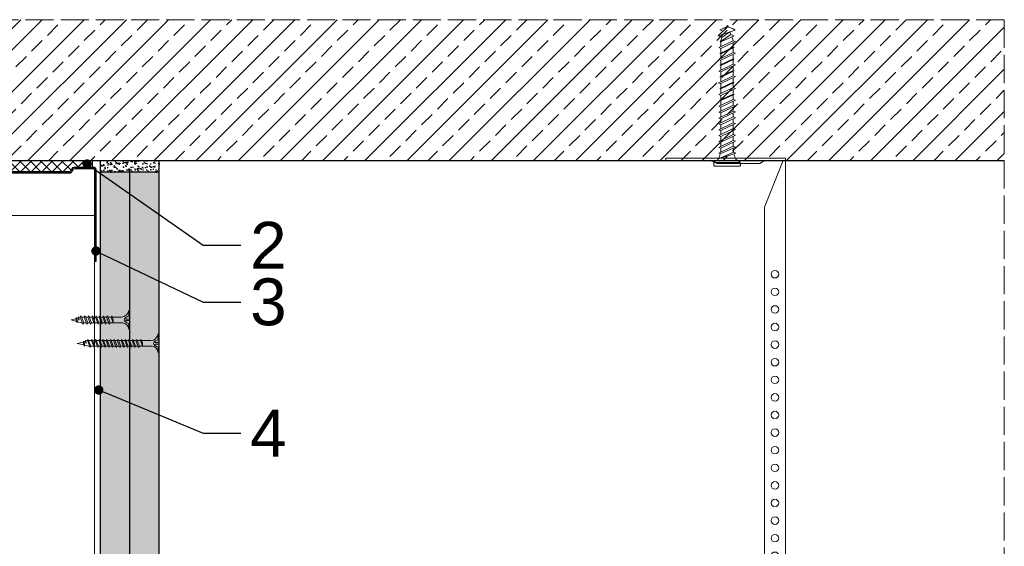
# Model space of a CAD drawing. Header units: millimetres. Extents: x -716 to 4054, y 815 to 2754.
# Tile 30 of 36: x 3505 to 3925, y 1307 to 1532. Entities that reach past the tile are written whole.
import ezdxf
from ezdxf import colors
from ezdxf.entities.mleader import LeaderData, LeaderLine
from ezdxf.math import Vec2, Vec3

# ---------------------------------------------------------------- set-up
doc = ezdxf.new("R2010")
doc.units = ezdxf.units.MM
doc.linetypes.add('ACAD_ISO02W100', pattern=[15, 12, -3])
for name, color, linetype, lineweight in [('_RIGIPS AKCESORIA', 7, 'Continuous', 18), ('_RIGIPS G-K', 7, 'Continuous', 25), ('_RIGIPS PROFIL', 7, 'Continuous', 18), ('KRESKOWANIE', 7, 'Continuous', 9), ('OPISY', 7, 'Continuous', 9), ('PRZERYWANA', 7, 'ACAD_ISO02W100', 9)]:
    doc.layers.add(name, color=color, linetype=linetype, lineweight=lineweight)
doc.styles.get("Standard").update_dxf_attribs({"font": 'arial.ttf'})
pattern_1 = [(225, (1945.5457, -37.3376), (1.122532, -3.367596), [0, -3.175])]

# ---------------------------------------------------------------- blocks, each defined once
blk = doc.blocks.new('UW 100 ULTRASTIL')
h = blk.add_hatch()
h.set_pattern_fill('ANSI31', color=256, scale=0.5, style=0)
h.paths.add_polyline_path([(166.82, 2.35), (89.14, 2.35, 0.286951), (88.24, 1.79), (87.91, 1.11, -0.286951), (87.01, 0.55), (78.78, 0.55, -0.414214), (78.53, 0.8), (78.53, 40), (77.98, 40), (77.98, 0.8, 0.414214), (78.78, 0), (87.35, 0, 0.286951), (88.25, 0.56), (88.58, 1.24, -0.286951), (89.48, 1.8), (166.48, 1.8, -0.286951), (167.38, 1.24), (167.71, 0.56, 0.286951), (168.61, 0), (177.18, 0, 0.414214), (177.98, 0.8), (177.98, 40), (177.43, 40), (177.43, 0.8, -0.414214), (177.18, 0.55), (168.95, 0.55, -0.286951), (168.05, 1.11), (167.72, 1.79, 0.286951)])
for p, q in [((77.98, 0.8), (77.98, 40)), ((77.98, 40), (78.53, 40)), ((78.53, 0.8), (78.53, 40)), ((177.43, 0.8), (177.43, 40)), ((177.98, 40), (177.43, 40)), ((177.98, 0.8), (177.98, 40)), ((78.78, 0.55), (87.01, 0.55)), ((78.78, 0), (87.35, 0)), ((87.91, 1.11), (88.24, 1.79)), ((88.25, 0.56), (88.58, 1.24)), ((89.14, 2.35), (166.82, 2.35)), ((89.48, 1.8), (166.48, 1.8)), ((167.71, 0.56), (167.38, 1.24)), ((168.05, 1.11), (167.72, 1.79)), ((168.61, 0), (177.18, 0)), ((168.95, 0.55), (177.18, 0.55))]:
    blk.add_line(p, q)
for centre, radius, start, end in [((78.78, 0.8), 0.8, 180, 270), ((78.78, 0.8), 0.25, 180, 270), ((87.01, 1.55), 1, 270, 334.0435), ((87.35, 1), 1, 270, 334.0435), ((89.14, 1.35), 1, 90, 154.0435), ((89.48, 0.8), 1, 90, 154.0435), ((166.48, 0.8), 1, 25.9565, 90), ((166.82, 1.35), 1, 25.9565, 90), ((168.61, 1), 1, 205.9565, 270), ((168.95, 1.55), 1, 205.9565, 270), ((177.18, 0.8), 0.8, 270, 0), ((177.18, 0.8), 0.25, 270, 0)]:
    blk.add_arc(centre, radius, start, end)
blk = doc.blocks.new('TN 25')
at = {"layer": '_RIGIPS AKCESORIA'}
for p, q in [((0, -0.84), (0, 7.16)), ((0, 7.16), (0.46, 7.16)), ((0.46, 4.78), (0, 4.78)), ((0.46, 7.16), (0.46, 4.78)), ((1.77, 3.5), (1.77, 4.2)), ((3.02, 4.46), (8.47, 4.46)), ((7.12, 4.46), (7.12, 3.18)), ((8.03, 2.01), (7.12, 4.46)), ((8.47, 4.46), (8.79, 5)), ((9.61, 1.51), (8.47, 4.46)), ((8.79, 5), (9.93, 2.01)), ((9, 4.46), (10.1, 4.46)), ((10.1, 4.46), (10.41, 5)), ((11.23, 1.51), (10.1, 4.46)), ((10.41, 5), (11.56, 2.01)), ((10.62, 4.46), (11.67, 4.46)), ((11.67, 4.46), (11.99, 5)), ((12.81, 1.51), (11.67, 4.46)), ((11.99, 5), (13.14, 2.01)), ((12.2, 4.46), (13.21, 4.46)), ((13.21, 4.46), (13.52, 5)), ((14.34, 1.51), (13.21, 4.46)), ((13.52, 5), (14.67, 2.01)), ((13.73, 4.46), (14.8, 4.46)), ((14.8, 4.46), (15.12, 5)), ((15.94, 1.51), (14.8, 4.46)), ((15.12, 5), (16.26, 2.01)), ((15.33, 4.46), (16.42, 4.46)), ((16.42, 4.46), (16.73, 5)), ((17.55, 1.51), (16.42, 4.46)), ((16.73, 5), (17.88, 2.01)), ((16.94, 4.46), (17.99, 4.46)), ((17.99, 4.46), (18.31, 5)), ((19.13, 1.51), (17.99, 4.46)), ((18.31, 5), (19.45, 2.01)), ((18.52, 4.46), (19.68, 4.46)), ((19.68, 4.46), (20, 5)), ((20.82, 1.51), (19.68, 4.46)), ((20, 5), (21.14, 2.01)), ((20.21, 4.46), (20.7, 4.46)), ((20.7, 4.46), (22.28, 3.98)), ((22.28, 3.98), (22.56, 4.37)), ((22.56, 4.37), (23.03, 2.71)), ((0, 3.5), (1.77, 3.5)), ((0, 2.83), (1.77, 2.83)), ((0.46, 1.64), (0, 1.64)), ((0.46, -0.84), (0.46, 1.64)), ((1.77, 2.83), (1.77, 2.18)), ((7.49, 2.01), (3.55, 2.01)), ((7.12, 3.18), (7.65, 1.53)), ((7.65, 1.53), (8.03, 2.01)), ((9.41, 2.01), (8.03, 2.01)), ((9.93, 2.01), (9.61, 1.51)), ((11.04, 2.01), (9.93, 2.01)), ((11.56, 2.01), (11.23, 1.51)), ((12.61, 2.01), (11.56, 2.01)), ((13.14, 2.01), (12.81, 1.51)), ((14.15, 2.01), (13.14, 2.01)), ((14.67, 2.01), (14.34, 1.51)), ((15.74, 2.01), (14.67, 2.01)), ((16.26, 2.01), (15.94, 1.51)), ((17.36, 2.01), (16.26, 2.01)), ((17.88, 2.01), (17.55, 1.51)), ((18.93, 2.01), (17.88, 2.01)), ((19.45, 2.01), (19.13, 1.51)), ((19.45, 2.01), (20.62, 2.01)), ((21.14, 2.01), (20.82, 1.51)), ((21.14, 2.01), (21.81, 2.12)), ((21.85, 1.83), (21.67, 3.28)), ((21.67, 3.28), (22.14, 2.4)), ((22.14, 2.4), (21.85, 1.83)), ((22.7, 2.36), (22.14, 2.4)), ((22.7, 2.36), (22.28, 3.98)), ((23.03, 2.71), (22.7, 2.36)), ((22.71, 3.85), (25, 3.24)), ((25, 3.24), (23.03, 2.71)), ((0, -0.84), (0.46, -0.84))]:
    blk.add_line(p, q, dxfattribs=at)
for centre, major_axis, ratio, start_param, end_param in [((3.09, 7.67), (0.17, 3.2), 0.826134, 1.773653, 3.180586), ((-0.04, 0.9), (0, 3.93), 0.848176, -0.720942, -0.151112), ((3.37, -1.57), (0.28, 3.57), 0.832181, 0.035984, 1.430787), ((-2.73, 15.91), (0, 14.76), 0.848176, 3.399396, 3.475072), ((0.59, 4.62), (0, 2.81), 0.848176, 3.475072, 3.862535), ((1.66, 3.18), (0, 0.895), 0.848176, -1.552777, -0.720942), ((1.66, 3.18), (0, 0.895), 0.848176, 3.862535, 4.730408)]:
    blk.add_ellipse(centre, major_axis=major_axis, ratio=ratio, start_param=start_param, end_param=end_param, dxfattribs=at)
blk = doc.blocks.new('TN 35')
at = {"layer": '_RIGIPS AKCESORIA'}
for p, q in [((0, -0.84), (0, 7.16)), ((0, 7.16), (0.46, 7.16)), ((0.46, 4.78), (0, 4.78)), ((0.46, 7.16), (0.46, 4.78)), ((1.77, 3.5), (1.77, 4.2)), ((3.02, 4.46), (8.47, 4.46)), ((7.12, 4.46), (7.12, 3.18)), ((8.03, 2.01), (7.12, 4.46)), ((8.47, 4.46), (8.79, 5)), ((9.61, 1.51), (8.47, 4.46)), ((8.79, 5), (9.93, 2.01)), ((9, 4.46), (10.1, 4.46)), ((10.1, 4.46), (10.41, 5)), ((11.23, 1.51), (10.1, 4.46)), ((10.41, 5), (11.56, 2.01)), ((10.62, 4.46), (11.67, 4.46)), ((11.67, 4.46), (11.99, 5)), ((12.81, 1.51), (11.67, 4.46)), ((11.99, 5), (13.14, 2.01)), ((12.2, 4.46), (13.21, 4.46)), ((13.21, 4.46), (13.52, 5)), ((14.34, 1.51), (13.21, 4.46)), ((13.52, 5), (14.67, 2.01)), ((13.73, 4.46), (14.8, 4.46)), ((14.8, 4.46), (15.12, 5)), ((15.94, 1.51), (14.8, 4.46)), ((15.12, 5), (16.26, 2.01)), ((15.33, 4.46), (16.42, 4.46)), ((16.42, 4.46), (16.73, 5)), ((17.55, 1.51), (16.42, 4.46)), ((16.73, 5), (17.88, 2.01)), ((16.94, 4.46), (17.99, 4.46)), ((17.99, 4.46), (18.31, 5)), ((19.13, 1.51), (17.99, 4.46)), ((18.31, 5), (19.45, 2.01)), ((18.52, 4.46), (19.57, 4.46)), ((19.57, 4.46), (19.88, 5)), ((20.7, 1.51), (19.57, 4.46)), ((19.88, 5), (21.03, 2.01)), ((20.09, 4.46), (21.14, 4.46)), ((21.14, 4.46), (21.46, 5)), ((22.28, 1.51), (21.14, 4.46)), ((21.46, 5), (22.6, 2.01)), ((21.67, 4.46), (22.72, 4.46)), ((22.72, 4.46), (23.03, 5)), ((23.85, 1.51), (22.72, 4.46)), ((23.03, 5), (24.18, 2.01)), ((23.24, 4.46), (24.29, 4.46)), ((24.29, 4.46), (24.61, 5)), ((25.43, 1.51), (24.29, 4.46)), ((24.61, 5), (25.75, 2.01)), ((24.81, 4.46), (25.87, 4.46)), ((25.87, 4.46), (26.18, 5)), ((27, 1.51), (25.87, 4.46)), ((26.18, 5), (27.33, 2.01)), ((26.39, 4.46), (27.44, 4.46)), ((27.44, 4.46), (27.76, 5)), ((28.58, 1.51), (27.44, 4.46)), ((27.76, 5), (28.9, 2.01)), ((27.96, 4.46), (29.13, 4.46)), ((29.13, 4.46), (29.45, 5)), ((30.27, 1.51), (29.13, 4.46)), ((29.45, 5), (30.59, 2.01)), ((29.65, 4.46), (30.15, 4.46)), ((30.15, 4.46), (31.73, 3.98)), ((31.73, 3.98), (32.01, 4.37)), ((32.01, 4.37), (32.48, 2.71)), ((0, 3.5), (1.77, 3.5)), ((0, 2.83), (1.77, 2.83)), ((0.46, 1.64), (0, 1.64)), ((0.46, -0.84), (0.46, 1.64)), ((1.77, 2.83), (1.77, 2.18)), ((7.49, 2.01), (3.55, 2.01)), ((7.12, 3.18), (7.65, 1.53)), ((7.65, 1.53), (8.03, 2.01)), ((9.41, 2.01), (8.03, 2.01)), ((9.93, 2.01), (9.61, 1.51)), ((11.04, 2.01), (9.93, 2.01)), ((11.56, 2.01), (11.23, 1.51)), ((12.61, 2.01), (11.56, 2.01)), ((13.14, 2.01), (12.81, 1.51)), ((14.15, 2.01), (13.14, 2.01)), ((14.67, 2.01), (14.34, 1.51)), ((15.74, 2.01), (14.67, 2.01)), ((16.26, 2.01), (15.94, 1.51)), ((17.36, 2.01), (16.26, 2.01)), ((17.88, 2.01), (17.55, 1.51)), ((18.93, 2.01), (17.84, 2.01)), ((19.45, 2.01), (19.13, 1.51)), ((20.51, 2.01), (19.41, 2.01)), ((21.03, 2.01), (20.7, 1.51)), ((22.08, 2.01), (20.99, 2.01)), ((22.6, 2.01), (22.28, 1.51)), ((23.66, 2.01), (22.56, 2.01)), ((24.18, 2.01), (23.85, 1.51)), ((25.23, 2.01), (24.14, 2.01)), ((25.75, 2.01), (25.43, 1.51)), ((26.81, 2.01), (25.71, 2.01)), ((27.33, 2.01), (27, 1.51)), ((28.38, 2.01), (27.33, 2.01)), ((28.9, 2.01), (28.58, 1.51)), ((28.9, 2.01), (30.07, 2.01)), ((30.59, 2.01), (30.27, 1.51)), ((30.59, 2.01), (31.26, 2.12)), ((31.3, 1.83), (31.12, 3.28)), ((31.12, 3.28), (31.59, 2.4)), ((31.59, 2.4), (31.3, 1.83)), ((32.15, 2.36), (31.59, 2.4)), ((32.15, 2.36), (31.73, 3.98)), ((32.48, 2.71), (32.15, 2.36)), ((32.16, 3.85), (35, 3.24)), ((35, 3.24), (32.48, 2.71)), ((0, -0.84), (0.46, -0.84))]:
    blk.add_line(p, q, dxfattribs=at)
for centre, major_axis, ratio, start_param, end_param in [((3.09, 7.67), (0.17, 3.2), 0.826134, 1.773653, 3.180586), ((-0.04, 0.9), (0, 3.93), 0.848176, -0.720942, -0.151112), ((3.37, -1.57), (0.28, 3.57), 0.832181, 0.035984, 1.430787), ((-2.73, 15.91), (0, 14.76), 0.848176, 3.399396, 3.475072), ((0.59, 4.62), (0, 2.81), 0.848176, 3.475072, 3.862535), ((1.66, 3.18), (0, 0.895), 0.848176, -1.552777, -0.720942), ((1.66, 3.18), (0, 0.895), 0.848176, 3.862535, 4.730408)]:
    blk.add_ellipse(centre, major_axis=major_axis, ratio=ratio, start_param=start_param, end_param=end_param, dxfattribs=at)
blk = doc.blocks.new('noniusz gorny')
at = {"layer": '_RIGIPS AKCESORIA'}
for p, q in [((1619.18, 5099.69), (1619.18, 5389.69)), ((1620.18, 5388.69), (1628.18, 5388.69)), ((1620.18, 5388.69), (1628.18, 5368.79)), ((1630.21, 5387.39), (1628.18, 5388.69)), ((1630.21, 5387.39), (1648.47, 5387.39)), ((1648.47, 5387.39), (1651.34, 5388.69)), ((1651.34, 5388.69), (1670.18, 5388.69)), ((1670.18, 5388.69), (1670.18, 5389.69)), ((1628.18, 5104.69), (1628.18, 5368.79)), ((1623.18, 5099.69), (1619.18, 5099.69))]:
    blk.add_line(p, q, dxfattribs=at)
at = {"layer": '_RIGIPS AKCESORIA', "linetype": 'Continuous'}
blk.add_line((1670.18, 5389.69), (1619.18, 5389.69), dxfattribs=at)
at = {"layer": '_RIGIPS AKCESORIA'}
for centre in [(1623.73, 5340.19), (1623.73, 5332.69), (1623.73, 5325.19), (1623.73, 5317.69), (1623.73, 5310.19), (1623.73, 5302.69), (1623.73, 5295.19), (1623.73, 5287.69), (1623.73, 5280.19), (1623.73, 5272.69), (1623.73, 5265.19), (1623.73, 5257.69), (1623.73, 5250.19), (1623.73, 5242.69), (1623.73, 5235.19), (1623.73, 5227.69), (1623.73, 5220.19), (1623.73, 5212.69), (1623.73, 5205.19), (1623.73, 5197.69), (1623.73, 5190.19), (1623.73, 5182.69), (1623.73, 5175.19), (1623.73, 5167.69), (1623.73, 5160.19), (1623.73, 5152.69), (1623.73, 5145.19), (1623.73, 5137.69), (1623.73, 5130.19), (1623.73, 5122.69), (1623.73, 5115.19), (1623.73, 5107.69)]:
    blk.add_circle(centre, 1.6, dxfattribs=at)
blk.add_arc((1623.18, 5104.69), 5, 270, 0, dxfattribs=at)
blk = doc.blocks.new('kolek beton 65')
at = {"layer": '_RIGIPS AKCESORIA'}
for p, q in [((-125.96, -934.72), (-126.69, -936.74)), ((-125.3, -933.58), (-125.96, -934.72)), ((-122.91, -940.73), (-125.3, -933.58)), ((-122.93, -933.94), (-123.47, -935.41)), ((-120.25, -939.63), (-122.93, -933.94)), ((-120.86, -934.33), (-122.44, -934.98)), ((-120.81, -934.33), (-120.86, -934.33)), ((-120.48, -933.42), (-120.81, -934.33)), ((-117.85, -940.54), (-120.81, -934.33)), ((-117.51, -939.63), (-120.48, -933.42)), ((-118.08, -934.33), (-120.05, -934.33)), ((-117.93, -933.94), (-118.08, -934.33)), ((-118.08, -934.33), (-115.39, -940.02)), ((-115.25, -939.63), (-117.93, -933.94)), ((-115.81, -934.33), (-117.73, -934.33)), ((-115.48, -933.42), (-115.81, -934.33)), ((-112.85, -940.54), (-115.81, -934.33)), ((-112.51, -939.63), (-115.48, -933.42)), ((-113.08, -934.33), (-115.05, -934.33)), ((-112.93, -933.94), (-113.08, -934.33)), ((-113.08, -934.33), (-110.39, -940.02)), ((-110.25, -939.63), (-112.93, -933.94)), ((-110.81, -934.33), (-112.73, -934.33)), ((-110.48, -933.42), (-110.81, -934.33)), ((-110.48, -933.42), (-110.81, -934.33)), ((-108.28, -939.63), (-110.81, -934.33)), ((-107.85, -940.54), (-110.81, -934.33)), ((-107.51, -939.63), (-110.48, -933.42)), ((-108.08, -934.33), (-110.05, -934.33)), ((-107.51, -939.63), (-110.05, -934.33)), ((-107.93, -933.94), (-108.08, -934.33)), ((-108.08, -934.33), (-105.39, -940.02)), ((-105.25, -939.63), (-107.93, -933.94)), ((-105.81, -934.33), (-107.73, -934.33)), ((-105.48, -933.42), (-105.81, -934.33)), ((-102.85, -940.54), (-105.81, -934.33)), ((-102.51, -939.63), (-105.48, -933.42)), ((-103.08, -934.33), (-105.05, -934.33)), ((-102.93, -933.94), (-103.08, -934.33)), ((-103.08, -934.33), (-100.39, -940.02)), ((-100.25, -939.63), (-102.93, -933.94)), ((-100.81, -934.33), (-102.73, -934.33)), ((-100.48, -933.42), (-100.81, -934.33)), ((-97.85, -940.54), (-100.81, -934.33)), ((-97.51, -939.63), (-100.48, -933.42)), ((-98.08, -934.33), (-100.05, -934.33)), ((-97.93, -933.94), (-98.08, -934.33)), ((-98.08, -934.33), (-95.39, -940.02)), ((-95.25, -939.63), (-97.93, -933.94)), ((-95.81, -934.33), (-97.73, -934.33)), ((-95.48, -933.42), (-95.81, -934.33)), ((-92.85, -940.54), (-95.81, -934.33)), ((-92.51, -939.63), (-95.48, -933.42)), ((-93.31, -934.33), (-95.05, -934.33)), ((-92.98, -933.42), (-93.31, -934.33)), ((-90.35, -940.54), (-93.31, -934.33)), ((-90.01, -939.63), (-92.98, -933.42)), ((-90.81, -934.33), (-92.55, -934.33)), ((-90.48, -933.42), (-90.81, -934.33)), ((-87.85, -940.54), (-90.81, -934.33)), ((-87.51, -939.63), (-90.48, -933.42)), ((-88.31, -934.33), (-90.05, -934.33)), ((-87.98, -933.42), (-88.31, -934.33)), ((-85.35, -940.54), (-88.31, -934.33)), ((-85.01, -939.63), (-87.98, -933.42)), ((-85.81, -934.33), (-87.55, -934.33)), ((-85.48, -933.42), (-85.81, -934.33)), ((-82.85, -940.54), (-85.81, -934.33)), ((-82.51, -939.63), (-85.48, -933.42)), ((-83.31, -934.33), (-85.05, -934.33)), ((-82.98, -933.42), (-83.31, -934.33)), ((-80.35, -940.54), (-83.31, -934.33)), ((-80.01, -939.63), (-82.98, -933.42)), ((-80.81, -934.33), (-82.55, -934.33)), ((-80.48, -933.42), (-80.81, -934.33)), ((-77.85, -940.54), (-80.81, -934.33)), ((-77.51, -939.63), (-80.48, -933.42)), ((-80.05, -934.33), (-78.31, -934.33)), ((-77.98, -933.42), (-78.31, -934.33)), ((-75.35, -940.54), (-78.31, -934.33)), ((-75.01, -939.63), (-77.98, -933.42)), ((-75.81, -934.33), (-77.55, -934.33)), ((-75.47, -933.37), (-75.81, -934.33)), ((-72.85, -940.54), (-75.81, -934.33)), ((-75.47, -933.37), (-72.61, -939.89)), ((-72.91, -933.23), (-73.27, -934.2)), ((-73.27, -934.2), (-70.43, -940.67)), ((-70.43, -940.67), (-72.91, -933.23)), ((-68.91, -931.37), (-69.76, -932.23)), ((-69.76, -932.23), (-69.76, -941.73)), ((-67.81, -931.28), (-68.91, -931.37)), ((-68.91, -942.59), (-68.91, -931.37)), ((-67.26, -942.18), (-67.26, -931.78)), ((-126.91, -936.37), (-127.26, -936.98)), ((-126.9, -936.83), (-127.26, -936.98)), ((-126.72, -937.2), (-127.26, -936.98)), ((-127.02, -936.57), (-125.7, -939.37)), ((-125.41, -940.08), (-126.91, -936.37)), ((-126.69, -936.74), (-126.75, -936.77)), ((-126.69, -936.74), (-122.91, -940.73)), ((-124.89, -938.64), (-125.41, -940.08)), ((-123.47, -935.41), (-124.54, -935.85)), ((-122.3, -939.04), (-124.54, -935.85)), ((-123.47, -935.41), (-120.37, -939.96)), ((-122.3, -939.04), (-122.91, -940.73)), ((-120.86, -939.63), (-122.3, -939.04)), ((-120.6, -939.63), (-120.86, -939.63)), ((-120.25, -939.63), (-120.37, -939.96)), ((-118.28, -939.63), (-120.25, -939.63)), ((-117.51, -939.63), (-117.85, -940.54)), ((-115.58, -939.63), (-117.51, -939.63)), ((-115.25, -939.63), (-115.39, -940.02)), ((-113.28, -939.63), (-115.25, -939.63)), ((-112.51, -939.63), (-112.85, -940.54)), ((-110.6, -939.63), (-112.51, -939.63)), ((-110.25, -939.63), (-110.39, -940.02)), ((-108.28, -939.63), (-110.25, -939.63)), ((-107.51, -939.63), (-107.85, -940.54)), ((-107.51, -939.63), (-107.85, -940.54)), ((-105.6, -939.63), (-107.51, -939.63)), ((-105.25, -939.63), (-105.39, -940.02)), ((-103.28, -939.63), (-105.25, -939.63)), ((-102.51, -939.63), (-102.91, -940.73)), ((-100.6, -939.63), (-102.51, -939.63)), ((-100.25, -939.63), (-100.41, -940.08)), ((-98.28, -939.63), (-100.25, -939.63)), ((-97.51, -939.63), (-97.85, -940.54)), ((-95.6, -939.63), (-97.51, -939.63)), ((-95.25, -939.63), (-95.39, -940.02)), ((-93.28, -939.63), (-95.25, -939.63)), ((-92.51, -939.63), (-92.85, -940.54)), ((-90.78, -939.63), (-92.51, -939.63)), ((-90.01, -939.63), (-90.35, -940.54)), ((-88.28, -939.63), (-90.01, -939.63)), ((-87.51, -939.63), (-87.85, -940.54)), ((-85.78, -939.63), (-87.51, -939.63)), ((-85.01, -939.63), (-85.35, -940.54)), ((-83.28, -939.63), (-85.01, -939.63)), ((-82.51, -939.63), (-82.85, -940.54)), ((-80.78, -939.63), (-82.51, -939.63)), ((-80.01, -939.63), (-80.35, -940.54)), ((-78.28, -939.63), (-80.01, -939.63)), ((-77.51, -939.63), (-77.85, -940.54)), ((-77.51, -939.63), (-75.78, -939.63)), ((-75.01, -939.63), (-75.35, -940.54)), ((-72.61, -939.89), (-72.85, -940.54)), ((-68.91, -942.59), (-69.76, -941.73)), ((-67.81, -942.68), (-68.91, -942.59))]:
    blk.add_line(p, q, dxfattribs=at)
for centre, radius, start, end in [((-74.88, -924.33), 10, 269.0428, 279.2887), ((-74.88, -924.33), 10, 282.9916, 297.2521), ((-70.76, -932.33), 1, 297.387, 0.1192), ((-67.76, -931.78), 0.5, 0, 95), ((-74.88, -949.63), 10, 80.5289, 90.7633), ((-74.88, -949.63), 10, 62.7479, 76.8682), ((-70.76, -941.63), 1, 359.8807, 62.6128), ((-67.76, -942.18), 0.5, 265, 360)]:
    blk.add_arc(centre, radius, start, end, dxfattribs=at)
blk = doc.blocks.new('_Dot')
at = {"color": 0, "linetype": 'ByBlock', "lineweight": -2}
blk.add_line((-0.5, 0), (-1, 0), dxfattribs=at)
at = {"color": 0, "linetype": 'ByBlock', "const_width": 0.5}
blk.add_lwpolyline([(-0.25, 0, 1), (0.25, 0, 1)], format="xyb", close=True, dxfattribs=at)

msp = doc.modelspace()

# ---------------------------------------------------------------- hatches: boundary and pattern name
at = {"layer": '_RIGIPS G-K'}
h = msp.add_hatch(dxfattribs=at)
h.set_pattern_fill('AR-SAND', color=256, scale=0.05, angle=180, style=0)
h.set_pattern_definition([(217.5, (5766.024, 2597.9875), (0.0800016, -2.4470662), [0, -1.9304, 0, -2.159, 0, -2.06375]), (187.5, (5766.024, 2597.9875), (-2.2476164, -3.5841255), [0, -1.0414, 0, -1.7399, 0, -0.66675]), (147.5, (5767.586, 2597.9875), (-3.9549619, -0.007186), [0, -0.635, 0, -2.286, 0, -2.9845]), (137.5, (5767.586, 2597.9875), (-3.8177823, -1.1146466), [0, -0.3175, 0, -1.4986, 0, -1.7145])])
h.paths.add_polyline_path([(3539.75, 1466.92), (3564.75, 1466.92), (3564.75, 1471.92), (3539.75, 1471.92)])
at = {"layer": 'KRESKOWANIE'}
h = msp.add_hatch(dxfattribs=at)
h.set_pattern_fill('ANSI33', color=256, scale=2, angle=180, style=0)
h.set_pattern_definition([(225, (1945.546, -37.338), (8.980256, -8.980256), []), (225, (1936.565, -37.338), (8.980256, -8.980256), [6.35, -3.175])])
h.paths.add_polyline_path([(3924.75, 1531.92), (3050.75, 1531.92), (3050.75, 1471.92), (3924.75, 1471.92)])
h = msp.add_hatch(dxfattribs=at)
h.set_pattern_fill('ANSI37', color=256, angle=270, style=0)
h.set_pattern_definition([(315, (5438.524, 2906.0484), (2.245064, 2.245064), []), (45, (5438.524, 2906.0484), (-2.245064, 2.245064), [])])
h.paths.add_polyline_path([(3448.02, 1468.36), (3448.35, 1467.68, 0.286951), (3449.25, 1467.12), (3526.25, 1467.12, 0.286951), (3527.15, 1467.68), (3527.48, 1468.36, -0.286951), (3528.37, 1468.92), (3536.35, 1468.92), (3536.35, 1471.92), (3439.15, 1471.92), (3439.15, 1468.92), (3447.12, 1468.92, -0.286951)])
h = msp.add_hatch(dxfattribs=at)
h.set_pattern_fill('DOTS', color=256, scale=2, angle=225, style=0)
h.set_pattern_definition(pattern_1)
h.paths.add_polyline_path([(3539.75, 1038.72), (3552.25, 1038.72), (3552.25, 1466.92), (3539.75, 1466.92)])
h = msp.add_hatch(dxfattribs=at)
h.set_pattern_fill('DOTS', color=256, scale=2, angle=225, style=0)
h.set_pattern_definition(pattern_1)
h.paths.add_polyline_path([(3552.25, 1038.72), (3564.75, 1038.72), (3564.75, 1466.92), (3552.25, 1466.92)])

# ---------------------------------------------------------------- linework, layer by layer
msp.add_line((3050.75, 1471.92), (3924.75, 1471.92))
at = {"layer": '_RIGIPS G-K'}
for p, q in [((3539.75, 1038.72), (3539.75, 1471.92)), ((3564.75, 1038.72), (3564.75, 1471.92)), ((3564.75, 1466.92), (3539.75, 1466.92)), ((3552.25, 1038.72), (3552.25, 1466.92))]:
    msp.add_line(p, q, dxfattribs=at)
at = {"layer": '_RIGIPS PROFIL', "lineweight": 9}
for p in [(3438.35, 1448.52), (3537.15, 1038.72)]:
    msp.add_line(p, (3537.15, 1448.52), dxfattribs=at)
at = {"layer": 'KRESKOWANIE'}
msp.add_line((3536.35, 1468.92), (3536.35, 1471.92), dxfattribs=at)
at = {"layer": 'PRZERYWANA'}
for q in [(3050.75, 1531.92), (3924.75, 1086.47)]:
    msp.add_line((3924.75, 1531.92), q, dxfattribs=at)

# ---------------------------------------------------------------- block references
at = {"color": 253, "xscale": -1}
msp.add_blockref('noniusz gorny', (5450.76, -3916.77), dxfattribs=at)
at = {"rotation": 180}
msp.add_blockref('UW 100 ULTRASTIL', (3615.73, 1468.92), dxfattribs=at)
at = {"layer": '_RIGIPS AKCESORIA'}
for name, p, rotation in [('kolek beton 65', (4743.63, 1402.16), 270), ('TN 25', (3552.25, 1407.16), 180), ('TN 35', (3564.75, 1397.16), 180)]:
    msp.add_blockref(name, p, dxfattribs=dict(at, rotation=rotation))

# ---------------------------------------------------------------- leaders
at = {"layer": 'OPISY'}
ml = msp.add_multileader_mtext('Standard', dxfattribs=at)
ml.set_content('2', color=256)
ml.set_leader_properties()
ml.set_arrow_properties(name='DOT')
ml.build(insert=Vec2(0, 0))
ml.multileader.update_dxf_attribs({"dogleg_length": 16})
ctx = ml.context
ctx.base_point, ctx.char_height, ctx.landing_gap_size, ctx.plane_origin = Vec3(3599.47, 1435.75), 20, 4, Vec3(3534.03, 1470.4)
notes = []
notes.append((ctx, [(0, (1, 1, 0), (3583.47, 1435.75), (1, 0), 16, [(0, [(3534.03, 1470.4)], 0, [])])]))
ctx.mtext.insert, ctx.mtext.flow_direction = Vec3(3603.47, 1445.75), 5
ml = msp.add_multileader_mtext('Standard', dxfattribs=at)
ml.set_content('3', color=256)
ml.set_leader_properties()
ml.set_arrow_properties(name='DOT')
ml.build(insert=Vec2(0, 0))
ml.multileader.update_dxf_attribs({"dogleg_length": 16})
ctx = ml.context
ctx.base_point, ctx.char_height, ctx.landing_gap_size, ctx.plane_origin = Vec3(3599.47, 1411.48), 20, 4, Vec3(3549.75, 1433.32)
notes.append((ctx, [(0, (1, 1, 0), (3583.47, 1411.48), (1, 0), 16, [(0, [(3537.79, 1433.32)], 0, [])])]))
ctx.mtext.insert, ctx.mtext.flow_direction = Vec3(3603.47, 1421.66), 5
ml = msp.add_multileader_mtext('Standard', dxfattribs=at)
ml.set_content('4', color=256)
ml.set_leader_properties()
ml.set_arrow_properties(name='DOT')
ml.build(insert=Vec2(0, 0))
ml.multileader.update_dxf_attribs({"dogleg_length": 16})
ctx = ml.context
ctx.base_point, ctx.char_height, ctx.landing_gap_size, ctx.plane_origin = Vec3(3599.47, 1355.72), 20, 4, Vec3(3550.79, 1374.06)
notes.append((ctx, [(0, (1, 1, 0), (3583.47, 1355.72), (1, 0), 16, [(0, [(3538.97, 1374.06)], 0, [])])]))
ctx.mtext.insert, ctx.mtext.flow_direction = Vec3(3603.47, 1365.72), 5
for ctx, leaders in notes:
    for number, flags, end, landing, length, lines in leaders:
        leader = LeaderData()
        leader.index, (leader.has_last_leader_line, leader.has_dogleg_vector, leader.attachment_direction) = number, flags
        leader.last_leader_point, leader.dogleg_vector, leader.dogleg_length = Vec3(end), Vec3(landing), length
        for number, points, colour, breaks in lines:
            line = LeaderLine()
            line.index, line.vertices, line.color, line.breaks = number, Vec3.list(points), colors.encode_raw_color(colour), breaks
            leader.lines.append(line)
        ctx.leaders.append(leader)

doc.saveas('drawing.dxf')
